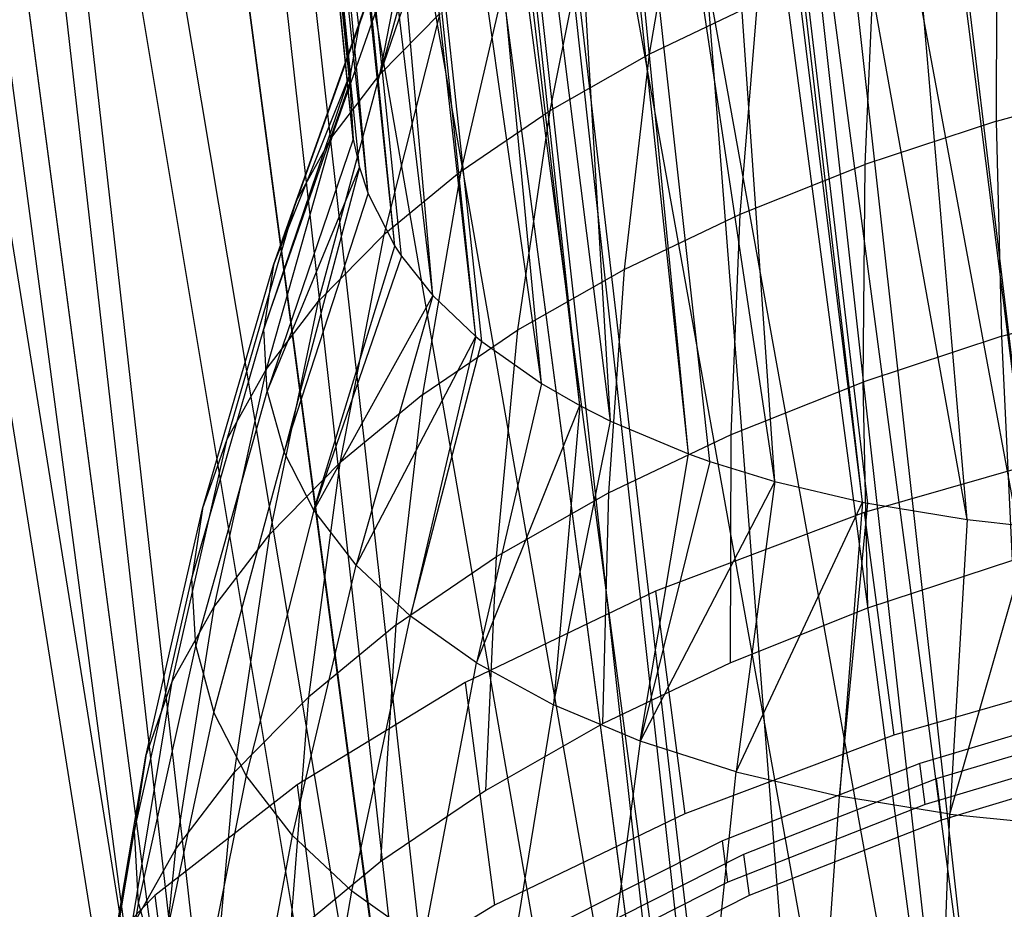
# Model space of a CAD drawing. Extents: x -23.4 to 23.6, y 0.3 to 4.
# Tile 30 of 189: x -19.36 to -18.956, y 1.264 to 1.629. Entities that reach past the tile are written whole.
import ezdxf

# ---------------------------------------------------------------- set-up
doc = ezdxf.new("R2010")
doc.units = 0
doc.header["$MEASUREMENT"] = 0
doc.layers.get('0').update_dxf_attribs({"color": 13, "linetype": 'CONTINUOUS'})

# ---------------------------------------------------------------- blocks, each defined once
blk = doc.blocks.new('FOURTY_V_PM_STL')
at = {"color": 0}
for p, q in [((-18.94484, 1.01971, -3.83189), (-19.32561, 3.8927, -2.15866)), ((-18.94484, 1.01971, -3.83189), (-19.32561, 3.8927, -2.15866)), ((-19.06442, 0.97874, -3.78877), (-19.44519, 3.85174, -2.11554)), ((-19.06442, 0.97874, -3.78877), (-19.44519, 3.85174, -2.11554)), ((-19.17256, 0.92909, -3.72813), (-19.55333, 3.80209, -2.0549)), ((-19.17256, 0.92909, -3.72813), (-19.55333, 3.80209, -2.0549)), ((-19.26615, 0.87219, -3.65171), (-19.64692, 3.74518, -1.97848)), ((-19.26615, 0.87219, -3.65171), (-19.64692, 3.74518, -1.97848)), ((-19.19456, 0.33207, -2.70803), (-19.57533, 3.20507, -1.0348)), ((-19.19456, 0.33207, -2.70803), (-19.57533, 3.20507, -1.0348)), ((-19.08938, 0.30151, -2.63162), (-19.47015, 3.17451, -0.95839)), ((-19.08938, 0.30151, -2.63162), (-19.47015, 3.17451, -0.95839)), ((-18.97204, 0.28175, -2.57098), (-19.35281, 3.15474, -0.89775)), ((-18.97204, 0.28175, -2.57098), (-19.35281, 3.15474, -0.89775)), ((-19.14783, 2.68294, -2.79935), (-18.95872, 0.98333, -3.7726)), ((-19.14783, 2.68294, -2.79935), (-18.95872, 0.98333, -3.7726)), ((-19.18257, 2.67229, -2.78895), (-18.95872, 0.98333, -3.7726)), ((-19.18257, 2.67229, -2.78895), (-18.95872, 0.98333, -3.7726)), ((-19.25844, 2.64505, -2.75946), (-18.95872, 0.98333, -3.7726)), ((-19.25844, 2.64505, -2.75946), (-18.95872, 0.98333, -3.7726)), ((-19.25844, 2.64505, -2.75946), (-19.06927, 0.94162, -3.72613)), ((-19.25844, 2.64505, -2.75946), (-19.06927, 0.94162, -3.72613)), ((-19.29311, 2.63057, -2.74249), (-19.06927, 0.94162, -3.72613)), ((-19.29311, 2.63057, -2.74249), (-19.06927, 0.94162, -3.72613)), ((-19.35847, 2.59913, -2.70336), (-19.06927, 0.94162, -3.72613)), ((-19.35847, 2.59913, -2.70336), (-19.06927, 0.94162, -3.72613)), ((-19.35847, 2.59913, -2.70336), (-19.16758, 0.89186, -3.66307)), ((-19.35847, 2.59913, -2.70336), (-19.16758, 0.89186, -3.66307)), ((-19.39142, 2.58082, -2.67942), (-19.16758, 0.89186, -3.66307)), ((-19.39142, 2.58082, -2.67942), (-19.16758, 0.89186, -3.66307)), ((-19.24059, 2.5765, -1.21793), (-18.97204, 0.28175, -2.57098)), ((-19.24059, 2.5765, -1.21793), (-18.97204, 0.28175, -2.57098)), ((-18.97204, 0.28175, -2.57098), (-19.15054, 2.57174, -1.18927)), ((-18.84592, 0.27334, -2.52785), (-19.15054, 2.57174, -1.18927)), ((-18.97204, 0.28175, -2.57098), (-19.15054, 2.57174, -1.18927)), ((-18.84592, 0.27334, -2.52785), (-19.15054, 2.57174, -1.18927)), ((-19.44504, 2.54649, -2.63268), (-19.16758, 0.89186, -3.66307)), ((-19.44504, 2.54649, -2.63268), (-19.16758, 0.89186, -3.66307)), ((-19.44504, 2.54649, -2.63268), (-19.25068, 0.83557, -3.58532)), ((-19.44504, 2.54649, -2.63268), (-19.25068, 0.83557, -3.58532)), ((-19.47452, 2.52452, -2.60168), (-19.25068, 0.83557, -3.58532)), ((-19.47452, 2.52452, -2.60168), (-19.25068, 0.83557, -3.58532)), ((-19.51566, 2.48865, -2.54944), (-19.25068, 0.83557, -3.58532)), ((-19.51566, 2.48865, -2.54944), (-19.25068, 0.83557, -3.58532)), ((-19.22104, 1.62643, -2.69242), (-19.28861, 2.26065, -2.30071)), ((-19.22104, 1.62643, -2.69242), (-19.28861, 2.26065, -2.30071)), ((-19.22104, 1.62643, -2.69242), (-19.28992, 2.25066, -2.28385)), ((-19.22434, 1.60695, -2.65973), (-19.28992, 2.25066, -2.28385)), ((-19.22104, 1.62643, -2.69242), (-19.28992, 2.25066, -2.28385)), ((-19.22434, 1.60695, -2.65973), (-19.28992, 2.25066, -2.28385)), ((-19.22461, 1.60295, -2.65292), (-19.28992, 2.25066, -2.28385)), ((-19.22461, 1.60295, -2.65292), (-19.28992, 2.25066, -2.28385)), ((-19.22461, 1.60295, -2.65292), (-19.28848, 2.22227, -2.23479)), ((-19.22461, 1.60295, -2.65292), (-19.28848, 2.22227, -2.23479)), ((-19.22331, 1.57989, -2.61302), (-19.28848, 2.22227, -2.23479)), ((-19.22331, 1.57989, -2.61302), (-19.28848, 2.22227, -2.23479)), ((-19.22331, 1.57989, -2.61302), (-19.28648, 2.21374, -2.21968)), ((-19.22074, 1.56828, -2.5925), (-19.28648, 2.21374, -2.21968)), ((-19.22331, 1.57989, -2.61302), (-19.28648, 2.21374, -2.21968)), ((-19.22074, 1.56828, -2.5925), (-19.28648, 2.21374, -2.21968)), ((-19.21714, 1.55751, -2.57319), (-19.28648, 2.21374, -2.21968)), ((-19.21714, 1.55751, -2.57319), (-19.28648, 2.21374, -2.21968)), ((-19.21714, 1.55751, -2.57319), (-19.27441, 2.18594, -2.1692)), ((-19.21714, 1.55751, -2.57319), (-19.27441, 2.18594, -2.1692)), ((-19.20619, 1.53607, -2.53388), (-19.27441, 2.18594, -2.1692)), ((-19.20619, 1.53607, -2.53388), (-19.27441, 2.18594, -2.1692)), ((-19.20619, 1.53607, -2.53388), (-19.26996, 2.17903, -2.15632)), ((-19.20344, 1.53191, -2.52612), (-19.26996, 2.17903, -2.15632)), ((-19.20619, 1.53607, -2.53388), (-19.26996, 2.17903, -2.15632)), ((-19.20344, 1.53191, -2.52612), (-19.26996, 2.17903, -2.15632)), ((-19.19058, 1.5158, -2.49554), (-19.26996, 2.17903, -2.15632)), ((-19.19058, 1.5158, -2.49554), (-19.26996, 2.17903, -2.15632)), ((-19.19058, 1.5158, -2.49554), (-19.2469, 2.15289, -2.10619)), ((-19.19058, 1.5158, -2.49554), (-19.2469, 2.15289, -2.10619)), ((-19.17299, 1.49902, -2.46273), (-19.2469, 2.15289, -2.10619)), ((-19.17299, 1.49902, -2.46273), (-19.2469, 2.15289, -2.10619)), ((-19.17299, 1.49902, -2.46273), (-19.2409, 2.14764, -2.09581)), ((-19.17047, 1.49695, -2.45859), (-19.2409, 2.14764, -2.09581)), ((-19.17299, 1.49902, -2.46273), (-19.2409, 2.14764, -2.09581)), ((-19.17047, 1.49695, -2.45859), (-19.2409, 2.14764, -2.09581)), ((-19.14611, 1.47971, -2.42345), (-19.2409, 2.14764, -2.09581)), ((-19.14611, 1.47971, -2.42345), (-19.2409, 2.14764, -2.09581)), ((-19.14611, 1.47971, -2.42345), (-19.20689, 2.12425, -2.0479)), ((-19.14611, 1.47971, -2.42345), (-19.20689, 2.12425, -2.0479)), ((-19.13038, 1.47067, -2.40434), (-19.20689, 2.12425, -2.0479)), ((-19.13038, 1.47067, -2.40434), (-19.20689, 2.12425, -2.0479)), ((-19.13038, 1.47067, -2.40434), (-19.20022, 2.12057, -2.04008)), ((-19.13038, 1.47067, -2.40434), (-19.20022, 2.12057, -2.04008)), ((-19.11776, 1.4643, -2.39053), (-19.20022, 2.12057, -2.04008)), ((-19.11776, 1.4643, -2.39053), (-19.20022, 2.12057, -2.04008)), ((-19.11776, 1.4643, -2.39053), (-19.15573, 2.10098, -1.99632)), ((-19.11776, 1.4643, -2.39053), (-19.15573, 2.10098, -1.99632)), ((-19.08575, 1.45087, -2.3602), (-19.15573, 2.10098, -1.99632)), ((-19.08575, 1.45087, -2.3602), (-19.15573, 2.10098, -1.99632)), ((-19.08575, 1.45087, -2.3602), (-19.14924, 2.09871, -1.99093)), ((-19.07697, 1.44776, -2.35286), (-19.14924, 2.09871, -1.99093)), ((-19.08575, 1.45087, -2.3602), (-19.14924, 2.09871, -1.99093)), ((-19.07697, 1.44776, -2.35286), (-19.14924, 2.09871, -1.99093)), ((-19.05044, 1.4396, -2.33279), (-19.14924, 2.09871, -1.99093)), ((-19.05044, 1.4396, -2.33279), (-19.14924, 2.09871, -1.99093)), ((-19.46207, 2.08433, -1.84301), (-19.18917, 0.37146, -2.77442)), ((-19.46207, 2.08433, -1.84301), (-19.18917, 0.37146, -2.77442)), ((-19.05044, 1.4396, -2.33279), (-19.09516, 2.0839, -1.9532)), ((-19.05044, 1.4396, -2.33279), (-19.09516, 2.0839, -1.9532)), ((-19.01448, 1.43104, -2.30992), (-19.09516, 2.0839, -1.9532)), ((-19.01448, 1.43104, -2.30992), (-19.09516, 2.0839, -1.9532)), ((-19.01448, 1.43104, -2.30992), (-19.0896, 2.08274, -1.94995)), ((-19.01223, 1.43059, -2.30863), (-19.0896, 2.08274, -1.94995)), ((-19.01448, 1.43104, -2.30992), (-19.0896, 2.08274, -1.94995)), ((-19.01223, 1.43059, -2.30863), (-19.0896, 2.08274, -1.94995)), ((-18.97155, 1.42395, -2.28798), (-19.0896, 2.08274, -1.94995)), ((-18.97155, 1.42395, -2.28798), (-19.0896, 2.08274, -1.94995)), ((-18.97155, 1.42395, -2.28798), (-19.02726, 2.07357, -1.92001)), ((-18.97155, 1.42395, -2.28798), (-19.02726, 2.07357, -1.92001)), ((-18.94493, 1.42103, -2.27691), (-19.02726, 2.07357, -1.92001)), ((-18.94493, 1.42103, -2.27691), (-19.02726, 2.07357, -1.92001)), ((-18.94493, 1.42103, -2.27691), (-19.0232, 2.07319, -1.91844)), ((-18.94493, 1.42103, -2.27691), (-19.0232, 2.07319, -1.91844)), ((-19.41301, 2.06041, -1.79078), (-19.18917, 0.37146, -2.77442)), ((-19.41301, 2.06041, -1.79078), (-19.18917, 0.37146, -2.77442)), ((-19.37883, 2.04688, -1.75978), (-19.18917, 0.37146, -2.77442)), ((-19.37883, 2.04688, -1.75978), (-19.18917, 0.37146, -2.77442)), ((-19.37883, 2.04688, -1.75978), (-19.09428, 0.33875, -2.69668)), ((-19.37883, 2.04688, -1.75978), (-19.09428, 0.33875, -2.69668)), ((-19.31812, 2.02771, -1.71303), (-19.09428, 0.33875, -2.69668)), ((-19.31812, 2.02771, -1.71303), (-19.09428, 0.33875, -2.69668)), ((-19.28153, 2.01861, -1.68909), (-19.09428, 0.33875, -2.69668)), ((-19.28153, 2.01861, -1.68909), (-19.09428, 0.33875, -2.69668)), ((-19.28153, 2.01861, -1.68909), (-18.98639, 0.31632, -2.63361)), ((-19.28153, 2.01861, -1.68909), (-18.98639, 0.31632, -2.63361)), ((-19.21024, 2.00528, -1.64997), (-18.98639, 0.31632, -2.63361)), ((-19.21024, 2.00528, -1.64997), (-18.98639, 0.31632, -2.63361)), ((-19.173, 2.00033, -1.633), (-18.98639, 0.31632, -2.63361)), ((-19.173, 2.00033, -1.633), (-18.98639, 0.31632, -2.63361)), ((-19.173, 2.00033, -1.633), (-18.8688, 0.30484, -2.58715)), ((-19.173, 2.00033, -1.633), (-18.8688, 0.30484, -2.58715)), ((-19.09265, 1.9938, -1.6035), (-18.8688, 0.30484, -2.58715)), ((-19.09265, 1.9938, -1.6035), (-18.8688, 0.30484, -2.58715)), ((-19.05634, 1.99256, -1.59311), (-18.8688, 0.30484, -2.58715)), ((-19.05634, 1.99256, -1.59311), (-18.8688, 0.30484, -2.58715)), ((-19.05634, 1.99256, -1.59311), (-18.74507, 0.30467, -2.55869)), ((-19.05634, 1.99256, -1.59311), (-18.74507, 0.30467, -2.55869)), ((-19.18176, 1.69674, -2.80421), (-19.21232, 1.60643, -2.88125)), ((-19.18176, 1.69674, -2.80421), (-19.21232, 1.60643, -2.88125)), ((-19.08771, 1.69947, -3.01264), (-19.10187, 1.61476, -3.10009)), ((-19.08771, 1.69947, -3.01264), (-19.10187, 1.61476, -3.10009)), ((-19.19043, 1.68622, -2.78812), (-19.21232, 1.60643, -2.88125)), ((-19.19043, 1.68622, -2.78812), (-19.21232, 1.60643, -2.88125)), ((-19.14255, 1.59164, -3.06965), (-19.12506, 1.67824, -2.98469)), ((-19.14255, 1.59164, -3.06965), (-19.12506, 1.67824, -2.98469)), ((-19.23203, 1.5807, -2.84154), (-19.1995, 1.67359, -2.7685)), ((-19.23203, 1.5807, -2.84154), (-19.1995, 1.67359, -2.7685)), ((-19.21232, 1.60643, -2.88125), (-19.1995, 1.67359, -2.7685)), ((-19.21232, 1.60643, -2.88125), (-19.1995, 1.67359, -2.7685)), ((-18.95942, 1.58738, -3.2543), (-18.95923, 1.67163, -3.16528)), ((-18.95942, 1.58738, -3.2543), (-18.95923, 1.67163, -3.16528)), ((-19.17899, 1.56686, -3.03539), (-19.15853, 1.65548, -2.95323)), ((-19.17899, 1.56686, -3.03539), (-19.15853, 1.65548, -2.95323)), ((-19.00969, 1.65499, -3.14818), (-19.01345, 1.56955, -3.23599)), ((-19.00969, 1.65499, -3.14818), (-19.01345, 1.56955, -3.23599)), ((-19.24665, 1.55454, -2.79995), (-19.21264, 1.65007, -2.7311)), ((-19.24665, 1.55454, -2.79995), (-19.21264, 1.65007, -2.7311)), ((-19.21413, 1.64669, -2.72564), (-19.24665, 1.55454, -2.79995)), ((-19.21413, 1.64669, -2.72564), (-19.24665, 1.55454, -2.79995)), ((-19.21413, 1.64669, -2.72564), (-19.22104, 1.62643, -2.69242)), ((-19.21413, 1.64669, -2.72564), (-19.22104, 1.62643, -2.69242)), ((-19.10187, 1.61476, -3.10009), (-19.05742, 1.63596, -3.12636)), ((-19.10187, 1.61476, -3.10009), (-19.05742, 1.63596, -3.12636)), ((-19.06455, 1.54918, -3.21263), (-19.05742, 1.63596, -3.12636)), ((-19.06455, 1.54918, -3.21263), (-19.05742, 1.63596, -3.12636)), ((-19.21232, 1.60643, -2.88125), (-19.18773, 1.63146, -2.91862)), ((-19.21232, 1.60643, -2.88125), (-19.18773, 1.63146, -2.91862)), ((-19.18773, 1.63146, -2.91862), (-19.21079, 1.5407, -2.9977)), ((-19.18773, 1.63146, -2.91862), (-19.21079, 1.5407, -2.9977)), ((-19.22104, 1.62643, -2.69242), (-19.25599, 1.52826, -2.75695)), ((-19.22104, 1.62643, -2.69242), (-19.25599, 1.52826, -2.75695)), ((-19.22104, 1.62643, -2.69242), (-19.24665, 1.55454, -2.79995)), ((-19.22104, 1.62643, -2.69242), (-19.24665, 1.55454, -2.79995)), ((-19.22104, 1.62643, -2.69242), (-19.22434, 1.60695, -2.65973)), ((-19.22104, 1.62643, -2.69242), (-19.22434, 1.60695, -2.65973)), ((-19.14255, 1.59164, -3.06965), (-19.10187, 1.61476, -3.10009)), ((-19.14255, 1.59164, -3.06965), (-19.10187, 1.61476, -3.10009)), ((-19.10187, 1.61476, -3.10009), (-19.11216, 1.52649, -3.1845)), ((-19.10187, 1.61476, -3.10009), (-19.11216, 1.52649, -3.1845)), ((-19.22434, 1.60695, -2.65973), (-19.25996, 1.50214, -2.71302)), ((-19.22434, 1.60695, -2.65973), (-19.25996, 1.50214, -2.71302)), ((-19.25599, 1.52826, -2.75695), (-19.22434, 1.60695, -2.65973)), ((-19.25599, 1.52826, -2.75695), (-19.22434, 1.60695, -2.65973)), ((-19.23757, 1.51345, -2.95701), (-19.21232, 1.60643, -2.88125)), ((-19.23757, 1.51345, -2.95701), (-19.21232, 1.60643, -2.88125)), ((-19.23203, 1.5807, -2.84154), (-19.21232, 1.60643, -2.88125)), ((-19.23203, 1.5807, -2.84154), (-19.21232, 1.60643, -2.88125)), ((-19.22434, 1.60695, -2.65973), (-19.22461, 1.60295, -2.65292)), ((-19.22434, 1.60695, -2.65973), (-19.22461, 1.60295, -2.65292)), ((-19.25996, 1.50214, -2.71302), (-19.22461, 1.60295, -2.65292)), ((-19.25996, 1.50214, -2.71302), (-19.22461, 1.60295, -2.65292)), ((-19.22461, 1.60295, -2.65292), (-19.22331, 1.57989, -2.61302)), ((-19.22461, 1.60295, -2.65292), (-19.22331, 1.57989, -2.61302)), ((-18.95942, 1.58738, -3.2543), (-18.90308, 1.60246, -3.26737)), ((-18.95942, 1.58738, -3.2543), (-18.90308, 1.60246, -3.26737)), ((-19.17899, 1.56686, -3.03539), (-19.14255, 1.59164, -3.06965)), ((-19.17899, 1.56686, -3.03539), (-19.14255, 1.59164, -3.06965)), ((-19.15571, 1.50173, -3.15191), (-19.14255, 1.59164, -3.06965)), ((-19.15571, 1.50173, -3.15191), (-19.14255, 1.59164, -3.06965)), ((-18.95942, 1.58738, -3.2543), (-19.01345, 1.56955, -3.23599)), ((-18.95942, 1.58738, -3.2543), (-19.01345, 1.56955, -3.23599)), ((-18.9573, 1.49915, -3.33936), (-18.95942, 1.58738, -3.2543)), ((-18.9573, 1.49915, -3.33936), (-18.95942, 1.58738, -3.2543)), ((-19.23203, 1.5807, -2.84154), (-19.25904, 1.48542, -2.91377)), ((-19.23203, 1.5807, -2.84154), (-19.25904, 1.48542, -2.91377)), ((-19.22331, 1.57989, -2.61302), (-19.25851, 1.4765, -2.66866)), ((-19.22331, 1.57989, -2.61302), (-19.25851, 1.4765, -2.66866)), ((-19.24665, 1.55454, -2.79995), (-19.23203, 1.5807, -2.84154)), ((-19.24665, 1.55454, -2.79995), (-19.23203, 1.5807, -2.84154)), ((-19.22331, 1.57989, -2.61302), (-19.22074, 1.56828, -2.5925)), ((-19.22331, 1.57989, -2.61302), (-19.22074, 1.56828, -2.5925)), ((-19.25851, 1.4765, -2.66866), (-19.22074, 1.56828, -2.5925)), ((-19.25851, 1.4765, -2.66866), (-19.22074, 1.56828, -2.5925)), ((-19.22074, 1.56828, -2.5925), (-19.25166, 1.45162, -2.62437)), ((-19.22074, 1.56828, -2.5925), (-19.25166, 1.45162, -2.62437)), ((-19.22074, 1.56828, -2.5925), (-19.21714, 1.55751, -2.57319)), ((-19.22074, 1.56828, -2.5925), (-19.21714, 1.55751, -2.57319)), ((-19.17899, 1.56686, -3.03539), (-19.21079, 1.5407, -2.9977)), ((-19.17899, 1.56686, -3.03539), (-19.21079, 1.5407, -2.9977)), ((-19.19473, 1.47519, -3.11523), (-19.17899, 1.56686, -3.03539)), ((-19.19473, 1.47519, -3.11523), (-19.17899, 1.56686, -3.03539)), ((-19.06455, 1.54918, -3.21263), (-19.01345, 1.56955, -3.23599)), ((-19.06455, 1.54918, -3.21263), (-19.01345, 1.56955, -3.23599)), ((-19.01345, 1.56955, -3.23599), (-19.01434, 1.48033, -3.32002)), ((-19.01345, 1.56955, -3.23599), (-19.01434, 1.48033, -3.32002)), ((-19.25166, 1.45162, -2.62437), (-19.21714, 1.55751, -2.57319)), ((-19.25166, 1.45162, -2.62437), (-19.21714, 1.55751, -2.57319)), ((-19.21714, 1.55751, -2.57319), (-19.20619, 1.53607, -2.53388)), ((-19.21714, 1.55751, -2.57319), (-19.20619, 1.53607, -2.53388)), ((-19.27495, 1.45693, -2.86848), (-19.24665, 1.55454, -2.79995)), ((-19.27495, 1.45693, -2.86848), (-19.24665, 1.55454, -2.79995)), ((-19.25599, 1.52826, -2.75695), (-19.24665, 1.55454, -2.79995)), ((-19.25599, 1.52826, -2.75695), (-19.24665, 1.55454, -2.79995)), ((-19.11216, 1.52649, -3.1845), (-19.06455, 1.54918, -3.21263)), ((-19.11216, 1.52649, -3.1845), (-19.06455, 1.54918, -3.21263)), ((-19.06829, 1.45882, -3.29537), (-19.06455, 1.54918, -3.21263)), ((-19.06829, 1.45882, -3.29537), (-19.06455, 1.54918, -3.21263)), ((-19.23757, 1.51345, -2.95701), (-19.21079, 1.5407, -2.9977)), ((-19.23757, 1.51345, -2.95701), (-19.21079, 1.5407, -2.9977)), ((-19.21079, 1.5407, -2.9977), (-19.22878, 1.44718, -3.07487)), ((-19.21079, 1.5407, -2.9977), (-19.22878, 1.44718, -3.07487)), ((-19.23948, 1.42777, -2.58066), (-19.20619, 1.53607, -2.53388)), ((-19.23948, 1.42777, -2.58066), (-19.20619, 1.53607, -2.53388)), ((-19.20619, 1.53607, -2.53388), (-19.20344, 1.53191, -2.52612)), ((-19.20619, 1.53607, -2.53388), (-19.20344, 1.53191, -2.52612)), ((-19.20344, 1.53191, -2.52612), (-19.23948, 1.42777, -2.58066)), ((-19.20344, 1.53191, -2.52612), (-19.23948, 1.42777, -2.58066)), ((-19.20344, 1.53191, -2.52612), (-19.19058, 1.5158, -2.49554)), ((-19.20344, 1.53191, -2.52612), (-19.19058, 1.5158, -2.49554)), ((-19.28513, 1.42831, -2.82165), (-19.25599, 1.52826, -2.75695)), ((-19.28513, 1.42831, -2.82165), (-19.25599, 1.52826, -2.75695)), ((-19.25599, 1.52826, -2.75695), (-19.25996, 1.50214, -2.71302)), ((-19.25599, 1.52826, -2.75695), (-19.25996, 1.50214, -2.71302)), ((-19.15571, 1.50173, -3.15191), (-19.11216, 1.52649, -3.1845)), ((-19.15571, 1.50173, -3.15191), (-19.11216, 1.52649, -3.1845)), ((-19.11216, 1.52649, -3.1845), (-19.11854, 1.43486, -3.26567)), ((-19.11216, 1.52649, -3.1845), (-19.11854, 1.43486, -3.26567)), ((-19.19058, 1.5158, -2.49554), (-19.23948, 1.42777, -2.58066)), ((-19.19058, 1.5158, -2.49554), (-19.23948, 1.42777, -2.58066)), ((-19.19058, 1.5158, -2.49554), (-19.22212, 1.40524, -2.53802)), ((-19.19058, 1.5158, -2.49554), (-19.22212, 1.40524, -2.53802)), ((-19.19058, 1.5158, -2.49554), (-19.17299, 1.49902, -2.46273)), ((-19.19058, 1.5158, -2.49554), (-19.17299, 1.49902, -2.46273)), ((-18.9573, 1.49915, -3.33936), (-18.89782, 1.51506, -3.35315)), ((-18.9573, 1.49915, -3.33936), (-18.89782, 1.51506, -3.35315)), ((-19.25904, 1.48542, -2.91377), (-19.23757, 1.51345, -2.95701)), ((-19.25904, 1.48542, -2.91377), (-19.23757, 1.51345, -2.95701)), ((-19.25745, 1.418, -3.0313), (-19.23757, 1.51345, -2.95701)), ((-19.25745, 1.418, -3.0313), (-19.23757, 1.51345, -2.95701)), ((-19.28945, 1.39987, -2.77381), (-19.25996, 1.50214, -2.71302)), ((-19.28945, 1.39987, -2.77381), (-19.25996, 1.50214, -2.71302)), ((-19.25851, 1.4765, -2.66866), (-19.25996, 1.50214, -2.71302)), ((-19.25851, 1.4765, -2.66866), (-19.25996, 1.50214, -2.71302)), ((-19.22212, 1.40524, -2.53802), (-19.17299, 1.49902, -2.46273)), ((-19.22212, 1.40524, -2.53802), (-19.17299, 1.49902, -2.46273)), ((-19.17299, 1.49902, -2.46273), (-19.19976, 1.38427, -2.49693)), ((-19.17299, 1.49902, -2.46273), (-19.19976, 1.38427, -2.49693)), ((-19.19473, 1.47519, -3.11523), (-19.15571, 1.50173, -3.15191)), ((-19.19473, 1.47519, -3.11523), (-19.15571, 1.50173, -3.15191)), ((-19.17299, 1.49902, -2.46273), (-19.17047, 1.49695, -2.45859)), ((-19.17299, 1.49902, -2.46273), (-19.17047, 1.49695, -2.45859)), ((-19.16452, 1.40873, -3.23126), (-19.15571, 1.50173, -3.15191)), ((-19.16452, 1.40873, -3.23126), (-19.15571, 1.50173, -3.15191)), ((-18.9573, 1.49915, -3.33936), (-19.01434, 1.48033, -3.32002)), ((-18.9573, 1.49915, -3.33936), (-19.01434, 1.48033, -3.32002)), ((-18.95286, 1.40715, -3.42023), (-18.9573, 1.49915, -3.33936)), ((-18.95286, 1.40715, -3.42023), (-18.9573, 1.49915, -3.33936)), ((-19.19976, 1.38427, -2.49693), (-19.17047, 1.49695, -2.45859)), ((-19.19976, 1.38427, -2.49693), (-19.17047, 1.49695, -2.45859)), ((-19.17047, 1.49695, -2.45859), (-19.14611, 1.47971, -2.42345)), ((-19.17047, 1.49695, -2.45859), (-19.14611, 1.47971, -2.42345)), ((-19.25904, 1.48542, -2.91377), (-19.28044, 1.38799, -2.985)), ((-19.25904, 1.48542, -2.91377), (-19.28044, 1.38799, -2.985)), ((-19.27495, 1.45693, -2.86848), (-19.25904, 1.48542, -2.91377)), ((-19.27495, 1.45693, -2.86848), (-19.25904, 1.48542, -2.91377)), ((-19.14611, 1.47971, -2.42345), (-19.17267, 1.36511, -2.45786)), ((-19.14611, 1.47971, -2.42345), (-19.17267, 1.36511, -2.45786)), ((-19.14611, 1.47971, -2.42345), (-19.13038, 1.47067, -2.40434)), ((-19.14611, 1.47971, -2.42345), (-19.13038, 1.47067, -2.40434)), ((-19.06829, 1.45882, -3.29537), (-19.01434, 1.48033, -3.32002)), ((-19.06829, 1.45882, -3.29537), (-19.01434, 1.48033, -3.32002)), ((-19.01434, 1.48033, -3.32002), (-19.01234, 1.38753, -3.40007)), ((-19.01434, 1.48033, -3.32002), (-19.01234, 1.38753, -3.40007)), ((-19.28787, 1.37195, -2.7255), (-19.25851, 1.4765, -2.66866)), ((-19.28787, 1.37195, -2.7255), (-19.25851, 1.4765, -2.66866)), ((-19.25851, 1.4765, -2.66866), (-19.25166, 1.45162, -2.62437)), ((-19.25851, 1.4765, -2.66866), (-19.25166, 1.45162, -2.62437)), ((-19.19473, 1.47519, -3.11523), (-19.22878, 1.44718, -3.07487)), ((-19.19473, 1.47519, -3.11523), (-19.22878, 1.44718, -3.07487)), ((-19.20571, 1.38072, -3.19254), (-19.19473, 1.47519, -3.11523)), ((-19.20571, 1.38072, -3.19254), (-19.19473, 1.47519, -3.11523)), ((-19.17267, 1.36511, -2.45786), (-19.13038, 1.47067, -2.40434)), ((-19.17267, 1.36511, -2.45786), (-19.13038, 1.47067, -2.40434)), ((-19.13038, 1.47067, -2.40434), (-19.14115, 1.34797, -2.42125)), ((-19.13038, 1.47067, -2.40434), (-19.14115, 1.34797, -2.42125)), ((-19.13038, 1.47067, -2.40434), (-19.11776, 1.4643, -2.39053)), ((-19.13038, 1.47067, -2.40434), (-19.11776, 1.4643, -2.39053)), ((-19.14115, 1.34797, -2.42125), (-19.11776, 1.4643, -2.39053)), ((-19.14115, 1.34797, -2.42125), (-19.11776, 1.4643, -2.39053)), ((-19.11776, 1.4643, -2.39053), (-19.08575, 1.45087, -2.3602)), ((-19.11776, 1.4643, -2.39053), (-19.08575, 1.45087, -2.3602)), ((-19.11854, 1.43486, -3.26567), (-19.06829, 1.45882, -3.29537)), ((-19.11854, 1.43486, -3.26567), (-19.06829, 1.45882, -3.29537)), ((-19.0686, 1.3651, -3.37436), (-19.06829, 1.45882, -3.29537)), ((-19.0686, 1.3651, -3.37436), (-19.06829, 1.45882, -3.29537)), ((-19.29748, 1.35749, -2.9365), (-19.27495, 1.45693, -2.86848)), ((-19.29748, 1.35749, -2.9365), (-19.27495, 1.45693, -2.86848)), ((-19.28513, 1.42831, -2.82165), (-19.27495, 1.45693, -2.86848)), ((-19.28513, 1.42831, -2.82165), (-19.27495, 1.45693, -2.86848)), ((-19.28041, 1.34485, -2.67727), (-19.25166, 1.45162, -2.62437)), ((-19.28041, 1.34485, -2.67727), (-19.25166, 1.45162, -2.62437)), ((-19.23948, 1.42777, -2.58066), (-19.25166, 1.45162, -2.62437)), ((-19.23948, 1.42777, -2.58066), (-19.25166, 1.45162, -2.62437)), ((-19.10556, 1.33304, -2.38752), (-19.08575, 1.45087, -2.3602)), ((-19.10556, 1.33304, -2.38752), (-19.08575, 1.45087, -2.3602)), ((-19.08575, 1.45087, -2.3602), (-19.07697, 1.44776, -2.35286)), ((-19.08575, 1.45087, -2.3602), (-19.07697, 1.44776, -2.35286)), ((-18.92224, 1.45319, -3.49231), (-19.01368, 1.42676, -3.46775)), ((-18.92224, 1.45319, -3.49231), (-19.01368, 1.42676, -3.46775)), ((-19.25745, 1.418, -3.0313), (-19.22878, 1.44718, -3.07487)), ((-19.25745, 1.418, -3.0313), (-19.22878, 1.44718, -3.07487)), ((-19.22878, 1.44718, -3.07487), (-19.24165, 1.35114, -3.14993)), ((-19.22878, 1.44718, -3.07487), (-19.24165, 1.35114, -3.14993)), ((-19.07697, 1.44776, -2.35286), (-19.10556, 1.33304, -2.38752)), ((-19.07697, 1.44776, -2.35286), (-19.10556, 1.33304, -2.38752)), ((-19.07697, 1.44776, -2.35286), (-19.05044, 1.4396, -2.33279)), ((-19.07697, 1.44776, -2.35286), (-19.05044, 1.4396, -2.33279)), ((-19.05044, 1.4396, -2.33279), (-19.10556, 1.33304, -2.38752)), ((-19.05044, 1.4396, -2.33279), (-19.10556, 1.33304, -2.38752)), ((-19.05044, 1.4396, -2.33279), (-19.06629, 1.3205, -2.35705)), ((-19.05044, 1.4396, -2.33279), (-19.06629, 1.3205, -2.35705)), ((-19.05044, 1.4396, -2.33279), (-19.01448, 1.43104, -2.30992)), ((-19.05044, 1.4396, -2.33279), (-19.01448, 1.43104, -2.30992)), ((-19.16452, 1.40873, -3.23126), (-19.11854, 1.43486, -3.26567)), ((-19.16452, 1.40873, -3.23126), (-19.11854, 1.43486, -3.26567)), ((-19.11854, 1.43486, -3.26567), (-19.121, 1.34011, -3.34339)), ((-19.11854, 1.43486, -3.26567), (-19.121, 1.34011, -3.34339)), ((-19.06629, 1.3205, -2.35705), (-19.01448, 1.43104, -2.30992)), ((-19.06629, 1.3205, -2.35705), (-19.01448, 1.43104, -2.30992)), ((-19.01448, 1.43104, -2.30992), (-19.0238, 1.31048, -2.33018)), ((-19.01448, 1.43104, -2.30992), (-19.0238, 1.31048, -2.33018)), ((-19.0238, 1.31048, -2.33018), (-19.01223, 1.43059, -2.30863)), ((-19.0238, 1.31048, -2.33018), (-19.01223, 1.43059, -2.30863)), ((-19.01448, 1.43104, -2.30992), (-19.01223, 1.43059, -2.30863)), ((-19.01448, 1.43104, -2.30992), (-19.01223, 1.43059, -2.30863)), ((-19.01223, 1.43059, -2.30863), (-18.97155, 1.42395, -2.28798)), ((-19.01223, 1.43059, -2.30863), (-18.97155, 1.42395, -2.28798)), ((-19.30838, 1.32684, -2.88636), (-19.28513, 1.42831, -2.82165)), ((-19.30838, 1.32684, -2.88636), (-19.28513, 1.42831, -2.82165)), ((-19.28513, 1.42831, -2.82165), (-19.28945, 1.39987, -2.77381)), ((-19.28513, 1.42831, -2.82165), (-19.28945, 1.39987, -2.77381)), ((-19.23948, 1.42777, -2.58066), (-19.26715, 1.31889, -2.62967)), ((-19.23948, 1.42777, -2.58066), (-19.26715, 1.31889, -2.62967)), ((-19.22212, 1.40524, -2.53802), (-19.23948, 1.42777, -2.58066)), ((-19.22212, 1.40524, -2.53802), (-19.23948, 1.42777, -2.58066)), ((-19.01368, 1.42676, -3.46775), (-19.09931, 1.3945, -3.43184)), ((-19.01368, 1.42676, -3.46775), (-19.09931, 1.3945, -3.43184)), ((-19.01368, 1.42676, -3.46775), (-19.00158, 1.3355, -3.5209)), ((-19.01368, 1.42676, -3.46775), (-19.00158, 1.3355, -3.5209)), ((-18.97155, 1.42395, -2.28798), (-18.97857, 1.3031, -2.30722)), ((-18.97155, 1.42395, -2.28798), (-18.97857, 1.3031, -2.30722)), ((-18.97155, 1.42395, -2.28798), (-18.94493, 1.42103, -2.27691)), ((-18.97155, 1.42395, -2.28798), (-18.94493, 1.42103, -2.27691)), ((-19.28044, 1.38799, -2.985), (-19.25745, 1.418, -3.0313)), ((-19.28044, 1.38799, -2.985), (-19.25745, 1.418, -3.0313)), ((-19.27192, 1.32034, -3.10393), (-19.25745, 1.418, -3.0313)), ((-19.27192, 1.32034, -3.10393), (-19.25745, 1.418, -3.0313)), ((-18.97857, 1.3031, -2.30722), (-18.94493, 1.42103, -2.27691)), ((-18.97857, 1.3031, -2.30722), (-18.94493, 1.42103, -2.27691)), ((-19.20571, 1.38072, -3.19254), (-19.16452, 1.40873, -3.23126)), ((-19.20571, 1.38072, -3.19254), (-19.16452, 1.40873, -3.23126)), ((-19.16894, 1.31286, -3.30751), (-19.16452, 1.40873, -3.23126)), ((-19.16894, 1.31286, -3.30751), (-19.16452, 1.40873, -3.23126)), ((-18.95286, 1.40715, -3.42023), (-19.01234, 1.38753, -3.40007)), ((-18.95286, 1.40715, -3.42023), (-19.01234, 1.38753, -3.40007)), ((-19.24824, 1.29435, -2.58323), (-19.22212, 1.40524, -2.53802)), ((-19.24824, 1.29435, -2.58323), (-19.22212, 1.40524, -2.53802)), ((-19.22212, 1.40524, -2.53802), (-19.19976, 1.38427, -2.49693)), ((-19.22212, 1.40524, -2.53802), (-19.19976, 1.38427, -2.49693)), ((-19.31301, 1.2964, -2.83514), (-19.28945, 1.39987, -2.77381)), ((-19.31301, 1.2964, -2.83514), (-19.28945, 1.39987, -2.77381)), ((-19.28787, 1.37195, -2.7255), (-19.28945, 1.39987, -2.77381)), ((-19.28787, 1.37195, -2.7255), (-19.28945, 1.39987, -2.77381)), ((-19.09931, 1.3945, -3.43184), (-19.17739, 1.35705, -3.38531)), ((-19.09931, 1.3945, -3.43184), (-19.17739, 1.35705, -3.38531)), ((-19.09931, 1.3945, -3.43184), (-19.08722, 1.30324, -3.48499)), ((-19.09931, 1.3945, -3.43184), (-19.08722, 1.30324, -3.48499)), ((-19.29748, 1.35749, -2.9365), (-19.28044, 1.38799, -2.985)), ((-19.29748, 1.35749, -2.9365), (-19.28044, 1.38799, -2.985)), ((-19.28044, 1.38799, -2.985), (-19.29619, 1.28866, -3.05506)), ((-19.28044, 1.38799, -2.985), (-19.29619, 1.28866, -3.05506)), ((-19.01234, 1.38753, -3.40007), (-19.0686, 1.3651, -3.37436)), ((-19.01234, 1.38753, -3.40007), (-19.0686, 1.3651, -3.37436)), ((-19.2239, 1.27152, -2.53849), (-19.19976, 1.38427, -2.49693)), ((-19.2239, 1.27152, -2.53849), (-19.19976, 1.38427, -2.49693)), ((-19.17267, 1.36511, -2.45786), (-19.19976, 1.38427, -2.49693)), ((-19.17267, 1.36511, -2.45786), (-19.19976, 1.38427, -2.49693)), ((-19.20571, 1.38072, -3.19254), (-19.24165, 1.35114, -3.14993)), ((-19.20571, 1.38072, -3.19254), (-19.24165, 1.35114, -3.14993)), ((-19.2119, 1.28365, -3.26713), (-19.20571, 1.38072, -3.19254)), ((-19.2119, 1.28365, -3.26713), (-19.20571, 1.38072, -3.19254)), ((-19.31132, 1.2665, -2.78341), (-19.28787, 1.37195, -2.7255)), ((-19.31132, 1.2665, -2.78341), (-19.28787, 1.37195, -2.7255)), ((-19.28787, 1.37195, -2.7255), (-19.28041, 1.34485, -2.67727)), ((-19.28787, 1.37195, -2.7255), (-19.28041, 1.34485, -2.67727)), ((-19.1944, 1.25065, -2.49595), (-19.17267, 1.36511, -2.45786)), ((-19.1944, 1.25065, -2.49595), (-19.17267, 1.36511, -2.45786)), ((-19.17267, 1.36511, -2.45786), (-19.14115, 1.34797, -2.42125)), ((-19.17267, 1.36511, -2.45786), (-19.14115, 1.34797, -2.42125)), ((-19.0686, 1.3651, -3.37436), (-19.121, 1.34011, -3.34339)), ((-19.0686, 1.3651, -3.37436), (-19.121, 1.34011, -3.34339)), ((-18.91014, 1.36193, -3.54546), (-19.00158, 1.3355, -3.5209)), ((-18.91014, 1.36193, -3.54546), (-19.00158, 1.3355, -3.5209)), ((-19.31418, 1.25646, -3.00387), (-19.29748, 1.35749, -2.9365)), ((-19.31418, 1.25646, -3.00387), (-19.29748, 1.35749, -2.9365)), ((-19.30838, 1.32684, -2.88636), (-19.29748, 1.35749, -2.9365)), ((-19.30838, 1.32684, -2.88636), (-19.29748, 1.35749, -2.9365)), ((-19.17739, 1.35705, -3.38531), (-19.24632, 1.31518, -3.32911)), ((-19.17739, 1.35705, -3.38531), (-19.24632, 1.31518, -3.32911)), ((-19.17739, 1.35705, -3.38531), (-19.16529, 1.26579, -3.43846)), ((-19.17739, 1.35705, -3.38531), (-19.16529, 1.26579, -3.43846)), ((-19.27192, 1.32034, -3.10393), (-19.24165, 1.35114, -3.14993)), ((-19.27192, 1.32034, -3.10393), (-19.24165, 1.35114, -3.14993)), ((-19.24165, 1.35114, -3.14993), (-19.24937, 1.25281, -3.22271)), ((-19.24165, 1.35114, -3.14993), (-19.24937, 1.25281, -3.22271)), ((-18.90389, 1.34992, -3.48405), (-18.9909, 1.32391, -3.4592)), ((-18.90389, 1.34992, -3.48405), (-18.9909, 1.32391, -3.4592)), ((-19.30333, 1.23748, -2.73177), (-19.28041, 1.34485, -2.67727)), ((-19.30333, 1.23748, -2.73177), (-19.28041, 1.34485, -2.67727)), ((-19.26715, 1.31889, -2.62967), (-19.28041, 1.34485, -2.67727)), ((-19.26715, 1.31889, -2.62967), (-19.28041, 1.34485, -2.67727)), ((-19.16007, 1.23198, -2.45608), (-19.14115, 1.34797, -2.42125)), ((-19.16007, 1.23198, -2.45608), (-19.14115, 1.34797, -2.42125)), ((-19.10556, 1.33304, -2.38752), (-19.14115, 1.34797, -2.42125)), ((-19.10556, 1.33304, -2.38752), (-19.14115, 1.34797, -2.42125)), ((-18.89936, 1.34297, -3.47108), (-18.98424, 1.3176, -3.44684)), ((-18.89936, 1.34297, -3.47108), (-18.98424, 1.3176, -3.44684)), ((-19.121, 1.34011, -3.34339), (-19.16894, 1.31286, -3.30751)), ((-19.121, 1.34011, -3.34339), (-19.16894, 1.31286, -3.30751)), ((-19.10556, 1.33304, -2.38752), (-19.12131, 1.21573, -2.41935)), ((-19.10556, 1.33304, -2.38752), (-19.12131, 1.21573, -2.41935)), ((-19.06629, 1.3205, -2.35705), (-19.10556, 1.33304, -2.38752)), ((-19.06629, 1.3205, -2.35705), (-19.10556, 1.33304, -2.38752)), ((-19.00158, 1.3355, -3.5209), (-19.08722, 1.30324, -3.48499)), ((-19.00158, 1.3355, -3.5209), (-19.08722, 1.30324, -3.48499)), ((-18.90165, 1.33302, -3.49389), (-18.98866, 1.30701, -3.46904)), ((-18.90165, 1.33302, -3.49389), (-18.98866, 1.30701, -3.46904)), ((-19.32568, 1.2241, -2.95093), (-19.30838, 1.32684, -2.88636)), ((-19.32568, 1.2241, -2.95093), (-19.30838, 1.32684, -2.88636)), ((-19.30838, 1.32684, -2.88636), (-19.31301, 1.2964, -2.83514)), ((-19.30838, 1.32684, -2.88636), (-19.31301, 1.2964, -2.83514)), ((-18.89712, 1.32607, -3.48092), (-18.982, 1.3007, -3.45668)), ((-18.89712, 1.32607, -3.48092), (-18.982, 1.3007, -3.45668)), ((-19.07855, 1.20207, -2.38617), (-19.06629, 1.3205, -2.35705)), ((-19.07855, 1.20207, -2.38617), (-19.06629, 1.3205, -2.35705)), ((-18.9909, 1.32391, -3.4592), (-19.07182, 1.29214, -3.42306)), ((-18.9909, 1.32391, -3.4592), (-19.07182, 1.29214, -3.42306)), ((-19.06629, 1.3205, -2.35705), (-19.0238, 1.31048, -2.33018)), ((-19.06629, 1.3205, -2.35705), (-19.0238, 1.31048, -2.33018)), ((-18.98866, 1.30701, -3.46904), (-18.9909, 1.32391, -3.4592)), ((-18.98866, 1.30701, -3.46904), (-18.9909, 1.32391, -3.4592)), ((-19.29619, 1.28866, -3.05506), (-19.27192, 1.32034, -3.10393)), ((-19.29619, 1.28866, -3.05506), (-19.27192, 1.32034, -3.10393)), ((-19.26715, 1.31889, -2.62967), (-19.28913, 1.20968, -2.6808)), ((-19.26715, 1.31889, -2.62967), (-19.28913, 1.20968, -2.6808)), ((-19.28094, 1.2207, -3.17474), (-19.27192, 1.32034, -3.10393)), ((-19.28094, 1.2207, -3.17474), (-19.27192, 1.32034, -3.10393)), ((-19.24824, 1.29435, -2.58323), (-19.26715, 1.31889, -2.62967)), ((-19.24824, 1.29435, -2.58323), (-19.26715, 1.31889, -2.62967)), ((-18.98424, 1.3176, -3.44684), (-19.06318, 1.2866, -3.41158)), ((-18.98424, 1.3176, -3.44684), (-19.06318, 1.2866, -3.41158)), ((-18.98424, 1.3176, -3.44684), (-18.982, 1.3007, -3.45668)), ((-18.98424, 1.3176, -3.44684), (-18.982, 1.3007, -3.45668)), ((-19.24632, 1.31518, -3.32911), (-19.3047, 1.26975, -3.26438)), ((-19.24632, 1.31518, -3.32911), (-19.3047, 1.26975, -3.26438)), ((-19.24632, 1.31518, -3.32911), (-19.23422, 1.22392, -3.38226)), ((-19.24632, 1.31518, -3.32911), (-19.23422, 1.22392, -3.38226)), ((-19.16894, 1.31286, -3.30751), (-19.2119, 1.28365, -3.26713)), ((-19.16894, 1.31286, -3.30751), (-19.2119, 1.28365, -3.26713)), ((-19.03228, 1.19116, -2.35691), (-19.0238, 1.31048, -2.33018)), ((-19.03228, 1.19116, -2.35691), (-19.0238, 1.31048, -2.33018)), ((-18.97857, 1.3031, -2.30722), (-19.0238, 1.31048, -2.33018)), ((-18.97857, 1.3031, -2.30722), (-19.0238, 1.31048, -2.33018)), ((-18.98866, 1.30701, -3.46904), (-19.06958, 1.27524, -3.4329)), ((-18.98866, 1.30701, -3.46904), (-19.06958, 1.27524, -3.4329)), ((-19.08722, 1.30324, -3.48499), (-19.16529, 1.26579, -3.43846)), ((-19.08722, 1.30324, -3.48499), (-19.16529, 1.26579, -3.43846)), ((-18.982, 1.3007, -3.45668), (-19.06094, 1.2697, -3.42142)), ((-18.982, 1.3007, -3.45668), (-19.06094, 1.2697, -3.42142)), ((-18.98302, 1.18313, -2.33191), (-18.97857, 1.3031, -2.30722)), ((-18.98302, 1.18313, -2.33191), (-18.97857, 1.3031, -2.30722)), ((-18.97857, 1.3031, -2.30722), (-18.93111, 1.29845, -2.28843)), ((-18.97857, 1.3031, -2.30722), (-18.93111, 1.29845, -2.28843)), ((-19.33057, 1.19196, -2.89685), (-19.31301, 1.2964, -2.83514)), ((-19.33057, 1.19196, -2.89685), (-19.31301, 1.2964, -2.83514)), ((-19.31132, 1.2665, -2.78341), (-19.31301, 1.2964, -2.83514)), ((-19.31132, 1.2665, -2.78341), (-19.31301, 1.2964, -2.83514)), ((-19.26888, 1.1834, -2.63108), (-19.24824, 1.29435, -2.58323)), ((-19.26888, 1.1834, -2.63108), (-19.24824, 1.29435, -2.58323)), ((-19.24824, 1.29435, -2.58323), (-19.2239, 1.27152, -2.53849)), ((-19.24824, 1.29435, -2.58323), (-19.2239, 1.27152, -2.53849)), ((-19.31418, 1.25646, -3.00387), (-19.29619, 1.28866, -3.05506)), ((-19.31418, 1.25646, -3.00387), (-19.29619, 1.28866, -3.05506)), ((-19.29619, 1.28866, -3.05506), (-19.30625, 1.18766, -3.12378)), ((-19.29619, 1.28866, -3.05506), (-19.30625, 1.18766, -3.12378)), ((-19.07182, 1.29214, -3.42306), (-19.14484, 1.2553, -3.37642)), ((-19.07182, 1.29214, -3.42306), (-19.14484, 1.2553, -3.37642)), ((-19.06958, 1.27524, -3.4329), (-19.07182, 1.29214, -3.42306)), ((-19.06958, 1.27524, -3.4329), (-19.07182, 1.29214, -3.42306)), ((-19.06318, 1.2866, -3.41158), (-19.13442, 1.25066, -3.36609)), ((-19.06318, 1.2866, -3.41158), (-19.13442, 1.25066, -3.36609)), ((-19.06318, 1.2866, -3.41158), (-19.06094, 1.2697, -3.42142)), ((-19.06318, 1.2866, -3.41158), (-19.06094, 1.2697, -3.42142)), ((-19.2119, 1.28365, -3.26713), (-19.24937, 1.25281, -3.22271)), ((-19.2119, 1.28365, -3.26713), (-19.24937, 1.25281, -3.22271)), ((-19.06958, 1.27524, -3.4329), (-19.1426, 1.2384, -3.38627)), ((-19.06958, 1.27524, -3.4329), (-19.1426, 1.2384, -3.38627)), ((-19.3047, 1.26975, -3.26438), (-19.35135, 1.22167, -3.19243)), ((-19.3047, 1.26975, -3.26438), (-19.35135, 1.22167, -3.19243)), ((-19.3047, 1.26975, -3.26438), (-19.29261, 1.17849, -3.31753)), ((-19.3047, 1.26975, -3.26438), (-19.29261, 1.17849, -3.31753)), ((-19.24282, 1.15896, -2.58317), (-19.2239, 1.27152, -2.53849)), ((-19.24282, 1.15896, -2.58317), (-19.2239, 1.27152, -2.53849)), ((-19.1944, 1.25065, -2.49595), (-19.2239, 1.27152, -2.53849)), ((-19.1944, 1.25065, -2.49595), (-19.2239, 1.27152, -2.53849)), ((-19.06094, 1.2697, -3.42142), (-19.13218, 1.23376, -3.37593)), ((-19.06094, 1.2697, -3.42142), (-19.13218, 1.23376, -3.37593)), ((-19.32878, 1.1604, -2.84225), (-19.31132, 1.2665, -2.78341)), ((-19.32878, 1.1604, -2.84225), (-19.31132, 1.2665, -2.78341)), ((-19.31132, 1.2665, -2.78341), (-19.30333, 1.23748, -2.73177)), ((-19.31132, 1.2665, -2.78341), (-19.30333, 1.23748, -2.73177)), ((-19.16529, 1.26579, -3.43846), (-19.23422, 1.22392, -3.38226)), ((-19.16529, 1.26579, -3.43846), (-19.23422, 1.22392, -3.38226))]:
    blk.add_line(p, q, dxfattribs=at)

msp = doc.modelspace()

# ---------------------------------------------------------------- block references
at = {"color": 0}
msp.add_blockref('FOURTY_V_PM_STL', (0, 0), dxfattribs=at)

doc.saveas('drawing.dxf')
